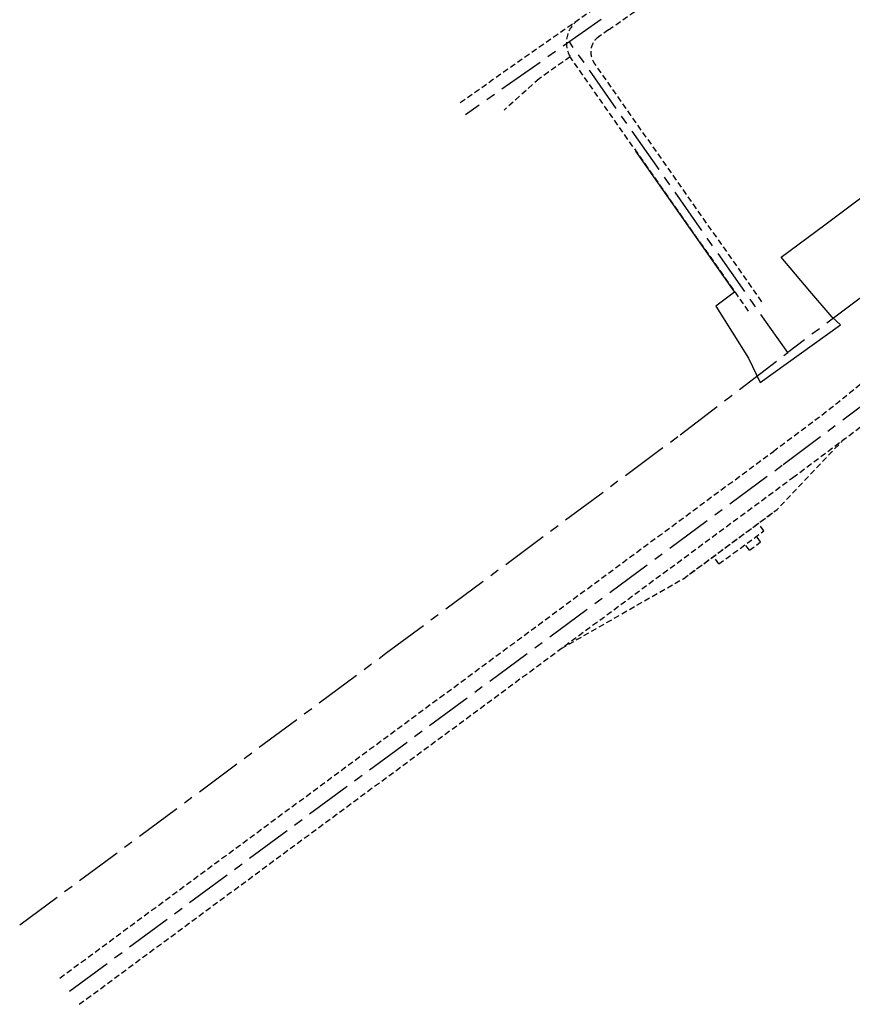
# Model space of a CAD drawing. Header units: metres. Extents: x 150631 to 152219, y 482740 to 484556.
# Tile 23 of 48: x 150631 to 150810, y 484001 to 484212. Entities that reach past the tile are written whole.
import ezdxf

# ---------------------------------------------------------------- set-up
doc = ezdxf.new("R2010")
doc.units = ezdxf.units.M
doc.linetypes.add('AM-AS', pattern=[16, 10, -2, 2, -2])
doc.linetypes.add('DASHED2', pattern=[0.375, 0.25, -0.125])
doc.layers.get('0').update_dxf_attribs({"lineweight": 25})
doc.layers.add('B-WE-KG-GRENS_PERCEEL-GV', color=1, linetype='Continuous', lineweight=30, true_color=0xff0000)
doc.layers.add('N-WE-AM-AS_FIETSPAD-G', color=3, linetype='AM-AS', lineweight=30)
doc.layers.add('N-WE-AM-AS_WEG-G', color=10, linetype='AM-AS', lineweight=30)

msp = doc.modelspace()

# ---------------------------------------------------------------- linework, layer by layer
at = {"linetype": 'DASHED2', "ltscale": 5}
for p, q in [((150757.56, 484210.12), (150779.4, 484225.45)), ((150754.4, 484214.62), (150725.32, 484194.2)), ((150757.56, 484210.12), (150755.35, 484208.57)), ((150749.33, 484204.34), (150742.68, 484199.67)), ((150787.6, 484149.83), (150749.31, 484204.33)), ((150790.46, 484151.84), (150754.47, 484203.07)), ((150639.87, 484006.77), (150792.92, 484119.73)), ((150644.03, 484001.14), (150797.07, 484114.1)), ((150773.62, 484092.43), (150793.73, 484107.28)), ((150790.9, 484102.7), (150789.71, 484104.31)), ((150781.24, 484095.58), (150790.9, 484102.7)), ((150787.77, 484098.53), (150786.88, 484099.73)), ((150787.77, 484098.53), (150790.18, 484100.31)), ((150790.18, 484100.31), (150789.29, 484101.51)), ((150781.24, 484095.58), (150780.06, 484097.19))]:
    msp.add_line(p, q, dxfattribs=at)
at = {"linetype": 'DASHED2', "ltscale": 5, "flags": 128}
for points in [[(150742.68, 484199.67), (150735.18, 484192.95)], [(150792.9, 484119.71), (150801.83, 484126.41)], [(150747.39, 484077.43), (150773.62, 484092.43), (150793.73, 484107.28), (150807.96, 484122.25)]]:
    msp.add_lwpolyline(points, dxfattribs=at)
msp.add_lwpolyline([(150797.09, 484114.11), (150813.23, 484126.2, -0.03077), (150825.56, 484134.3), (150830.62, 484137.19)], format="xyb", dxfattribs=at)
at = {"linetype": 'DASHED2', "ltscale": 5}
for centre, radius, start, end in [((150754.51, 484207.37), 6, 125.0887, 215.089), ((150757.75, 484205.37), 4, 123.408, 215.0891), ((150681.93, 484286.48), 200, 306.8335, 313.8833)]:
    msp.add_arc(centre, radius, start, end, dxfattribs=at)
at = {"layer": 'B-WE-KG-GRENS_PERCEEL-GV', "flags": 128}
msp.add_lwpolyline([(150763.34, 484184.16), (150784.56, 484153.85), (150780.57, 484150.87), (150787.57, 484139.71), (150790.07, 484134.52), (150807.31, 484146.87), (150805.51, 484148.51), (150800.73, 484154.11), (150794.61, 484161.38), (150803.96, 484168.32), (150847.2, 484200.69)], dxfattribs=at)
at = {"layer": 'N-WE-AM-AS_FIETSPAD-G'}
for p, q in [((150795.99, 484140.93), (150749.16, 484207.59)), ((150825.17, 484162.88), (150795.99, 484140.93)), ((150772.94, 484123.3), (150795.99, 484140.93)), ((150709.81, 484076.42), (150772.94, 484123.3)), ((150631.24, 484018.15), (150709.81, 484076.42))]:
    msp.add_line(p, q, dxfattribs=at)
at = {"layer": 'N-WE-AM-AS_WEG-G', "color": 30, "true_color": 0xf8991e}
msp.add_line((150755.98, 484212.37), (150726.9, 484191.95), dxfattribs=at)
at = {"layer": 'N-WE-AM-AS_WEG-G'}
msp.add_line((150641.95, 484003.95), (150795, 484116.91), dxfattribs=at)
at = {"layer": 'N-WE-AM-AS_WEG-G', "flags": 128}
msp.add_lwpolyline([(150795, 484116.91), (150859.36, 484165.12)], dxfattribs=at)

doc.saveas('drawing.dxf')
